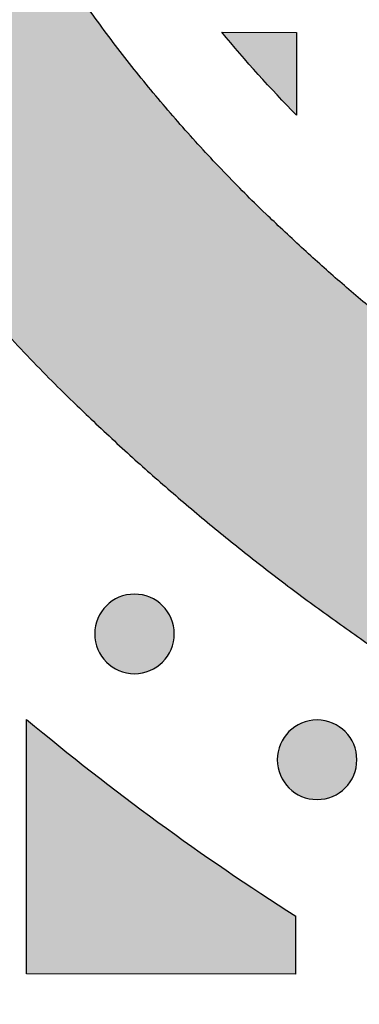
# Model space of a CAD drawing. Header units: millimetres. Extents: x -3873 to -97, y 912 to 4165.
# Tile 132 of 256: x -3537 to -3522, y 1382 to 1426. Entities that reach past the tile are written whole.
import ezdxf

# ---------------------------------------------------------------- set-up
doc = ezdxf.new("R2010")
doc.units = ezdxf.units.MM
doc.layers.add('pattern', color=7, linetype='Continuous', true_color=0x000000)

msp = doc.modelspace()

# ---------------------------------------------------------------- hatches: boundary and pattern name
at = {"layer": 'pattern'}
for points in [[(-3485.043, 1520.891), (-3501.733, 1527.283), (-3503.988, 1526.338), (-3506.224, 1525.337), (-3508.439, 1524.282), (-3510.631, 1523.172), (-3512.799, 1522.008), (-3514.94, 1520.792), (-3517.052, 1519.524), (-3519.134, 1518.204), (-3521.183, 1516.836), (-3523.199, 1515.419), (-3525.178, 1513.954), (-3527.12, 1512.444), (-3529.024, 1510.889), (-3530.886, 1509.292), (-3532.707, 1507.653), (-3534.485, 1505.975), (-3535.621, 1504.853), (-3536.736, 1503.707), (-3537.828, 1502.536), (-3538.897, 1501.342), (-3539.942, 1500.125), (-3540.962, 1498.886), (-3541.957, 1497.625), (-3542.925, 1496.344), (-3543.867, 1495.043), (-3544.782, 1493.723), (-3545.669, 1492.385), (-3546.527, 1491.03), (-3547.357, 1489.658), (-3548.157, 1488.271), (-3548.927, 1486.87), (-3549.668, 1485.455), (-3550.45, 1483.865), (-3551.187, 1482.245), (-3551.878, 1480.597), (-3552.522, 1478.923), (-3553.118, 1477.226), (-3553.664, 1475.507), (-3554.16, 1473.769), (-3554.605, 1472.014), (-3554.998, 1470.244), (-3555.339, 1468.461), (-3555.628, 1466.669), (-3555.864, 1464.868), (-3556.047, 1463.063), (-3556.178, 1461.254), (-3556.256, 1459.445), (-3556.282, 1457.638), (-3556.257, 1455.83), (-3556.181, 1454.021), (-3556.052, 1452.212), (-3555.87, 1450.407), (-3555.636, 1448.606), (-3555.349, 1446.813), (-3555.009, 1445.03), (-3554.618, 1443.26), (-3554.174, 1441.504), (-3553.68, 1439.766), (-3553.135, 1438.047), (-3552.541, 1436.349), (-3551.898, 1434.675), (-3551.208, 1433.026), (-3550.473, 1431.406), (-3549.692, 1429.814), (-3548.953, 1428.399), (-3548.184, 1426.997), (-3547.385, 1425.61), (-3546.556, 1424.237), (-3545.699, 1422.882), (-3544.813, 1421.543), (-3543.9, 1420.222), (-3542.959, 1418.92), (-3541.992, 1417.638), (-3540.998, 1416.377), (-3539.979, 1415.136), (-3538.935, 1413.918), (-3537.867, 1412.723), (-3536.776, 1411.552), (-3535.662, 1410.404), (-3534.527, 1409.281), (-3532.751, 1407.602), (-3530.931, 1405.961), (-3529.07, 1404.362), (-3527.168, 1402.806), (-3525.227, 1401.294), (-3523.249, 1399.828), (-3521.235, 1398.409), (-3519.187, 1397.039), (-3517.106, 1395.718), (-3514.995, 1394.448), (-3512.855, 1393.229), (-3510.688, 1392.064), (-3508.497, 1390.952), (-3506.283, 1389.894), (-3504.048, 1388.892), (-3501.794, 1387.945), (-3485.099, 1394.322), (-3497.278, 1399.063), (-3499.268, 1399.899), (-3501.241, 1400.784), (-3503.196, 1401.718), (-3505.131, 1402.699), (-3507.044, 1403.728), (-3508.933, 1404.804), (-3510.797, 1405.925), (-3512.634, 1407.092), (-3514.442, 1408.302), (-3516.22, 1409.554), (-3517.967, 1410.849), (-3519.681, 1412.184), (-3521.36, 1413.558), (-3523.003, 1414.969), (-3524.609, 1416.418), (-3526.178, 1417.901), (-3527.137, 1418.85), (-3528.079, 1419.82), (-3529.001, 1420.81), (-3529.904, 1421.821), (-3530.787, 1422.851), (-3531.648, 1423.899), (-3532.488, 1424.966), (-3533.306, 1426.049), (-3534.102, 1427.15), (-3534.874, 1428.267), (-3535.623, 1429.398), (-3536.348, 1430.545), (-3537.048, 1431.705), (-3537.723, 1432.878), (-3538.374, 1434.063), (-3538.999, 1435.259), (-3539.624, 1436.535), (-3540.214, 1437.835), (-3540.767, 1439.158), (-3541.282, 1440.502), (-3541.758, 1441.865), (-3542.195, 1443.246), (-3542.591, 1444.644), (-3542.947, 1446.055), (-3543.261, 1447.479), (-3543.533, 1448.913), (-3543.764, 1450.356), (-3543.952, 1451.806), (-3544.097, 1453.26), (-3544.201, 1454.717), (-3544.262, 1456.175), (-3544.282, 1457.633), (-3544.261, 1459.09), (-3544.198, 1460.548), (-3544.093, 1462.005), (-3543.946, 1463.459), (-3543.757, 1464.908), (-3543.526, 1466.351), (-3543.252, 1467.785), (-3542.937, 1469.209), (-3542.58, 1470.62), (-3542.183, 1472.017), (-3541.745, 1473.398), (-3541.267, 1474.761), (-3540.751, 1476.104), (-3540.197, 1477.426), (-3539.606, 1478.726), (-3538.979, 1480.001), (-3538.353, 1481.197), (-3537.702, 1482.381), (-3537.025, 1483.554), (-3536.324, 1484.713), (-3535.598, 1485.859), (-3534.849, 1486.99), (-3534.075, 1488.106), (-3533.279, 1489.206), (-3532.46, 1490.289), (-3531.619, 1491.355), (-3530.756, 1492.403), (-3529.873, 1493.432), (-3528.969, 1494.441), (-3528.046, 1495.431), (-3527.104, 1496.4), (-3526.143, 1497.349), (-3524.574, 1498.83), (-3522.966, 1500.277), (-3521.321, 1501.687), (-3519.641, 1503.06), (-3517.926, 1504.393), (-3516.179, 1505.686), (-3514.399, 1506.937), (-3512.59, 1508.146), (-3510.752, 1509.31), (-3508.887, 1510.43), (-3506.997, 1511.504), (-3505.083, 1512.531), (-3503.147, 1513.511), (-3501.191, 1514.443), (-3499.217, 1515.327), (-3497.227, 1516.161)], [(-3527.962, 1425.825), (-3524.635, 1425.822), (-3524.639, 1422.131), (-3525.497, 1423.029), (-3526.337, 1423.945), (-3527.159, 1424.877)], [(-3530.601, 1397.74), (-3530.629, 1397.713), (-3530.659, 1397.686), (-3530.688, 1397.659), (-3530.719, 1397.633), (-3530.751, 1397.607), (-3530.783, 1397.582), (-3530.817, 1397.557), (-3530.851, 1397.533), (-3530.886, 1397.51), (-3530.921, 1397.487), (-3530.958, 1397.465), (-3530.995, 1397.444), (-3531.033, 1397.423), (-3531.072, 1397.404), (-3531.111, 1397.385), (-3531.152, 1397.367), (-3531.192, 1397.35), (-3531.234, 1397.334), (-3531.276, 1397.319), (-3531.318, 1397.305), (-3531.361, 1397.292), (-3531.405, 1397.28), (-3531.448, 1397.269), (-3531.493, 1397.259), (-3531.537, 1397.25), (-3531.582, 1397.243), (-3531.628, 1397.236), (-3531.673, 1397.231), (-3531.719, 1397.227), (-3531.765, 1397.224), (-3531.81, 1397.222), (-3531.856, 1397.222), (-3531.902, 1397.222), (-3531.948, 1397.224), (-3531.994, 1397.227), (-3532.04, 1397.231), (-3532.085, 1397.237), (-3532.13, 1397.243), (-3532.175, 1397.251), (-3532.22, 1397.26), (-3532.264, 1397.27), (-3532.308, 1397.281), (-3532.352, 1397.293), (-3532.395, 1397.306), (-3532.437, 1397.32), (-3532.479, 1397.335), (-3532.52, 1397.351), (-3532.561, 1397.368), (-3532.601, 1397.386), (-3532.64, 1397.405), (-3532.679, 1397.425), (-3532.717, 1397.445), (-3532.754, 1397.467), (-3532.791, 1397.489), (-3532.827, 1397.511), (-3532.861, 1397.535), (-3532.896, 1397.559), (-3532.929, 1397.584), (-3532.961, 1397.609), (-3532.993, 1397.635), (-3533.024, 1397.661), (-3533.053, 1397.688), (-3533.082, 1397.715), (-3533.111, 1397.742), (-3533.138, 1397.771), (-3533.165, 1397.8), (-3533.192, 1397.83), (-3533.218, 1397.86), (-3533.244, 1397.892), (-3533.269, 1397.924), (-3533.294, 1397.958), (-3533.318, 1397.992), (-3533.341, 1398.027), (-3533.364, 1398.063), (-3533.386, 1398.099), (-3533.407, 1398.136), (-3533.427, 1398.174), (-3533.447, 1398.213), (-3533.466, 1398.253), (-3533.484, 1398.293), (-3533.501, 1398.333), (-3533.517, 1398.375), (-3533.532, 1398.417), (-3533.546, 1398.459), (-3533.559, 1398.502), (-3533.571, 1398.546), (-3533.582, 1398.59), (-3533.592, 1398.634), (-3533.601, 1398.679), (-3533.608, 1398.724), (-3533.615, 1398.769), (-3533.62, 1398.814), (-3533.624, 1398.86), (-3533.627, 1398.906), (-3533.629, 1398.952), (-3533.629, 1398.997), (-3533.629, 1399.043), (-3533.627, 1399.089), (-3533.624, 1399.135), (-3533.619, 1399.181), (-3533.614, 1399.226), (-3533.608, 1399.271), (-3533.6, 1399.316), (-3533.591, 1399.361), (-3533.581, 1399.405), (-3533.57, 1399.449), (-3533.558, 1399.493), (-3533.545, 1399.536), (-3533.531, 1399.578), (-3533.516, 1399.62), (-3533.5, 1399.661), (-3533.483, 1399.702), (-3533.465, 1399.742), (-3533.446, 1399.782), (-3533.426, 1399.82), (-3533.405, 1399.858), (-3533.384, 1399.896), (-3533.362, 1399.932), (-3533.339, 1399.968), (-3533.316, 1400.003), (-3533.292, 1400.037), (-3533.267, 1400.07), (-3533.242, 1400.102), (-3533.216, 1400.134), (-3533.19, 1400.165), (-3533.163, 1400.195), (-3533.136, 1400.224), (-3533.108, 1400.252), (-3533.08, 1400.279), (-3533.051, 1400.306), (-3533.021, 1400.333), (-3532.99, 1400.359), (-3532.959, 1400.385), (-3532.926, 1400.41), (-3532.893, 1400.435), (-3532.859, 1400.459), (-3532.824, 1400.482), (-3532.788, 1400.505), (-3532.752, 1400.527), (-3532.714, 1400.548), (-3532.676, 1400.569), (-3532.638, 1400.588), (-3532.598, 1400.607), (-3532.558, 1400.625), (-3532.517, 1400.642), (-3532.476, 1400.658), (-3532.434, 1400.673), (-3532.392, 1400.687), (-3532.349, 1400.7), (-3532.305, 1400.712), (-3532.261, 1400.723), (-3532.217, 1400.733), (-3532.172, 1400.742), (-3532.127, 1400.749), (-3532.082, 1400.756), (-3532.037, 1400.761), (-3531.991, 1400.765), (-3531.945, 1400.768), (-3531.899, 1400.77), (-3531.853, 1400.77), (-3531.807, 1400.77), (-3531.761, 1400.768), (-3531.716, 1400.765), (-3531.67, 1400.761), (-3531.625, 1400.755), (-3531.579, 1400.749), (-3531.534, 1400.741), (-3531.49, 1400.732), (-3531.445, 1400.722), (-3531.402, 1400.711), (-3531.358, 1400.699), (-3531.315, 1400.686), (-3531.273, 1400.672), (-3531.231, 1400.657), (-3531.189, 1400.641), (-3531.149, 1400.624), (-3531.109, 1400.606), (-3531.069, 1400.587), (-3531.031, 1400.567), (-3530.993, 1400.547), (-3530.955, 1400.525), (-3530.919, 1400.503), (-3530.883, 1400.48), (-3530.848, 1400.457), (-3530.814, 1400.433), (-3530.781, 1400.408), (-3530.748, 1400.383), (-3530.717, 1400.357), (-3530.686, 1400.331), (-3530.656, 1400.304), (-3530.627, 1400.277), (-3530.599, 1400.249), (-3530.572, 1400.221), (-3530.544, 1400.192), (-3530.518, 1400.162), (-3530.492, 1400.132), (-3530.466, 1400.1), (-3530.441, 1400.067), (-3530.416, 1400.034), (-3530.392, 1400), (-3530.369, 1399.965), (-3530.346, 1399.929), (-3530.324, 1399.893), (-3530.303, 1399.856), (-3530.282, 1399.818), (-3530.263, 1399.779), (-3530.244, 1399.739), (-3530.226, 1399.699), (-3530.209, 1399.658), (-3530.193, 1399.617), (-3530.178, 1399.575), (-3530.164, 1399.533), (-3530.151, 1399.49), (-3530.139, 1399.446), (-3530.128, 1399.402), (-3530.118, 1399.358), (-3530.109, 1399.313), (-3530.102, 1399.268), (-3530.095, 1399.223), (-3530.09, 1399.178), (-3530.086, 1399.132), (-3530.083, 1399.086), (-3530.081, 1399.04), (-3530.081, 1398.994), (-3530.081, 1398.948), (-3530.083, 1398.903), (-3530.086, 1398.857), (-3530.09, 1398.811), (-3530.096, 1398.766), (-3530.102, 1398.72), (-3530.11, 1398.676), (-3530.119, 1398.631), (-3530.128, 1398.587), (-3530.139, 1398.543), (-3530.151, 1398.499), (-3530.165, 1398.456), (-3530.179, 1398.414), (-3530.194, 1398.372), (-3530.21, 1398.331), (-3530.227, 1398.29), (-3530.245, 1398.25), (-3530.264, 1398.21), (-3530.284, 1398.172), (-3530.304, 1398.134), (-3530.325, 1398.096), (-3530.348, 1398.06), (-3530.37, 1398.024), (-3530.394, 1397.989), (-3530.418, 1397.955), (-3530.443, 1397.922), (-3530.468, 1397.89), (-3530.494, 1397.858), (-3530.52, 1397.827), (-3530.547, 1397.797), (-3530.574, 1397.768)], [(-3524.67, 1386.414), (-3524.672, 1383.823), (-3536.672, 1383.833), (-3536.662, 1395.185), (-3533.773, 1392.848), (-3530.808, 1390.605), (-3527.772, 1388.459)], [(-3522.463, 1392.129), (-3522.491, 1392.102), (-3522.52, 1392.075), (-3522.55, 1392.048), (-3522.581, 1392.022), (-3522.612, 1391.996), (-3522.645, 1391.971), (-3522.678, 1391.946), (-3522.712, 1391.922), (-3522.747, 1391.899), (-3522.783, 1391.876), (-3522.819, 1391.854), (-3522.857, 1391.833), (-3522.895, 1391.812), (-3522.934, 1391.793), (-3522.973, 1391.774), (-3523.013, 1391.756), (-3523.054, 1391.739), (-3523.095, 1391.723), (-3523.137, 1391.708), (-3523.18, 1391.694), (-3523.223, 1391.681), (-3523.266, 1391.669), (-3523.31, 1391.658), (-3523.354, 1391.648), (-3523.399, 1391.639), (-3523.444, 1391.632), (-3523.489, 1391.625), (-3523.535, 1391.62), (-3523.58, 1391.616), (-3523.626, 1391.613), (-3523.672, 1391.611), (-3523.718, 1391.611), (-3523.764, 1391.611), (-3523.81, 1391.613), (-3523.856, 1391.616), (-3523.901, 1391.62), (-3523.947, 1391.626), (-3523.992, 1391.632), (-3524.037, 1391.64), (-3524.081, 1391.649), (-3524.126, 1391.658), (-3524.17, 1391.669), (-3524.213, 1391.682), (-3524.256, 1391.695), (-3524.299, 1391.709), (-3524.34, 1391.724), (-3524.382, 1391.74), (-3524.423, 1391.757), (-3524.463, 1391.775), (-3524.502, 1391.794), (-3524.541, 1391.814), (-3524.579, 1391.834), (-3524.616, 1391.856), (-3524.652, 1391.878), (-3524.688, 1391.9), (-3524.723, 1391.924), (-3524.757, 1391.948), (-3524.79, 1391.973), (-3524.823, 1391.998), (-3524.854, 1392.024), (-3524.885, 1392.05), (-3524.915, 1392.077), (-3524.944, 1392.104), (-3524.972, 1392.131), (-3525, 1392.16), (-3525.027, 1392.189), (-3525.053, 1392.218), (-3525.08, 1392.249), (-3525.105, 1392.281), (-3525.131, 1392.313), (-3525.155, 1392.347), (-3525.179, 1392.381), (-3525.203, 1392.416), (-3525.225, 1392.451), (-3525.247, 1392.488), (-3525.269, 1392.525), (-3525.289, 1392.563), (-3525.309, 1392.602), (-3525.327, 1392.641), (-3525.345, 1392.682), (-3525.362, 1392.722), (-3525.378, 1392.764), (-3525.393, 1392.806), (-3525.408, 1392.848), (-3525.421, 1392.891), (-3525.433, 1392.935), (-3525.444, 1392.979), (-3525.453, 1393.023), (-3525.462, 1393.067), (-3525.47, 1393.112), (-3525.476, 1393.158), (-3525.481, 1393.203), (-3525.485, 1393.249), (-3525.488, 1393.295), (-3525.49, 1393.34), (-3525.491, 1393.386), (-3525.49, 1393.432), (-3525.488, 1393.478), (-3525.485, 1393.524), (-3525.481, 1393.57), (-3525.476, 1393.615), (-3525.469, 1393.66), (-3525.462, 1393.705), (-3525.453, 1393.75), (-3525.443, 1393.794), (-3525.432, 1393.838), (-3525.42, 1393.882), (-3525.407, 1393.925), (-3525.392, 1393.967), (-3525.377, 1394.009), (-3525.361, 1394.05), (-3525.344, 1394.091), (-3525.326, 1394.131), (-3525.307, 1394.17), (-3525.288, 1394.209), (-3525.267, 1394.247), (-3525.246, 1394.284), (-3525.224, 1394.321), (-3525.201, 1394.357), (-3525.177, 1394.392), (-3525.153, 1394.426), (-3525.129, 1394.459), (-3525.103, 1394.491), (-3525.078, 1394.523), (-3525.051, 1394.554), (-3525.025, 1394.583), (-3524.997, 1394.612), (-3524.97, 1394.641), (-3524.942, 1394.668), (-3524.913, 1394.695), (-3524.883, 1394.722), (-3524.852, 1394.748), (-3524.82, 1394.774), (-3524.788, 1394.799), (-3524.755, 1394.824), (-3524.72, 1394.848), (-3524.686, 1394.871), (-3524.65, 1394.894), (-3524.613, 1394.916), (-3524.576, 1394.937), (-3524.538, 1394.957), (-3524.499, 1394.977), (-3524.46, 1394.996), (-3524.42, 1395.014), (-3524.379, 1395.031), (-3524.338, 1395.047), (-3524.296, 1395.062), (-3524.253, 1395.076), (-3524.21, 1395.089), (-3524.167, 1395.101), (-3524.123, 1395.112), (-3524.078, 1395.122), (-3524.034, 1395.131), (-3523.989, 1395.138), (-3523.944, 1395.145), (-3523.898, 1395.15), (-3523.852, 1395.154), (-3523.807, 1395.157), (-3523.761, 1395.159), (-3523.715, 1395.159), (-3523.669, 1395.159), (-3523.623, 1395.157), (-3523.577, 1395.154), (-3523.532, 1395.15), (-3523.486, 1395.144), (-3523.441, 1395.138), (-3523.396, 1395.13), (-3523.351, 1395.121), (-3523.307, 1395.111), (-3523.263, 1395.1), (-3523.22, 1395.088), (-3523.177, 1395.075), (-3523.134, 1395.061), (-3523.092, 1395.046), (-3523.051, 1395.03), (-3523.01, 1395.013), (-3522.97, 1394.995), (-3522.931, 1394.976), (-3522.892, 1394.956), (-3522.854, 1394.936), (-3522.817, 1394.914), (-3522.78, 1394.892), (-3522.745, 1394.869), (-3522.71, 1394.846), (-3522.676, 1394.822), (-3522.642, 1394.797), (-3522.61, 1394.772), (-3522.578, 1394.746), (-3522.548, 1394.72), (-3522.518, 1394.693), (-3522.489, 1394.666), (-3522.461, 1394.638), (-3522.433, 1394.61), (-3522.406, 1394.581), (-3522.379, 1394.551), (-3522.353, 1394.521), (-3522.327, 1394.489), (-3522.302, 1394.456), (-3522.278, 1394.423), (-3522.254, 1394.389), (-3522.23, 1394.354), (-3522.207, 1394.318), (-3522.185, 1394.282), (-3522.164, 1394.244), (-3522.144, 1394.206), (-3522.124, 1394.168), (-3522.105, 1394.128), (-3522.087, 1394.088), (-3522.07, 1394.047), (-3522.054, 1394.006), (-3522.039, 1393.964), (-3522.025, 1393.922), (-3522.012, 1393.879), (-3522, 1393.835), (-3521.989, 1393.791), (-3521.979, 1393.747), (-3521.971, 1393.702), (-3521.963, 1393.657), (-3521.957, 1393.612), (-3521.951, 1393.567), (-3521.947, 1393.521), (-3521.944, 1393.475), (-3521.943, 1393.429), (-3521.942, 1393.383), (-3521.943, 1393.337), (-3521.945, 1393.292), (-3521.948, 1393.246), (-3521.952, 1393.2), (-3521.957, 1393.155), (-3521.964, 1393.109), (-3521.971, 1393.064), (-3521.98, 1393.02), (-3521.99, 1392.976), (-3522.001, 1392.932), (-3522.013, 1392.888), (-3522.026, 1392.845), (-3522.04, 1392.803), (-3522.055, 1392.761), (-3522.072, 1392.719), (-3522.089, 1392.679), (-3522.107, 1392.639), (-3522.125, 1392.599), (-3522.145, 1392.561), (-3522.166, 1392.523), (-3522.187, 1392.485), (-3522.209, 1392.449), (-3522.232, 1392.413), (-3522.255, 1392.378), (-3522.279, 1392.344), (-3522.304, 1392.311), (-3522.329, 1392.278), (-3522.355, 1392.247), (-3522.381, 1392.216), (-3522.408, 1392.186), (-3522.435, 1392.157)]]:
    msp.add_hatch(color=256, dxfattribs=at).paths.add_polyline_path(points, flags=0)

# ---------------------------------------------------------------- linework, layer by layer
for points in [[(-3527.962, 1425.825), (-3524.635, 1425.822), (-3524.639, 1422.131)], [(-3524.67, 1386.414), (-3524.672, 1383.823), (-3536.672, 1383.833), (-3536.662, 1395.185)]]:
    msp.add_lwpolyline(points, dxfattribs=at)
at = {"layer": 'pattern', "extrusion": (0, 0, -1)}
for centre in [(3531.855, 1398.996), (3523.716, 1393.385)]:
    msp.add_circle(centre, 1.774, dxfattribs=at)
at = {"layer": 'pattern'}
for centre, radius, start, end in [((-3328.015, 1457.185), 250.09, 180.39355, 218.47457), ((-3463.228, 1483.003), 114.475, 230.09737, 237.53904)]:
    msp.add_arc(centre, radius, start, end, dxfattribs=at)
at = {"layer": 'pattern', "extrusion": (0, 0, -1)}
msp.add_arc((3480.515, 1465.157), 61.629, 315.72147, 320.34227, dxfattribs=at)
at = {"layer": 'pattern'}
for points, weights, knots in [([(-3556.282, 1457.638), (-3556.295, 1442.781), (-3549.692, 1429.814), (-3543.821, 1418.284), (-3534.527, 1409.281), (-3520.232, 1395.435), (-3501.794, 1387.945)], [1, 0.972296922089, 1, 0.986392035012, 1, 0.981658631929, 1], [-703.584068, -703.584068, -703.584068, -675.024479, -675.024479, -649.38202, -649.38202, -610.068407, -610.068407, -610.068407]), ([(-3485.099, 1394.322), (-3491.223, 1396.603), (-3497.278, 1399.063), (-3513.557, 1405.675), (-3526.178, 1417.901), (-3534.035, 1425.512), (-3538.999, 1435.259), (-3544.291, 1445.653), (-3544.282, 1457.633)], [1, 0.999892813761, 1, 0.98165863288, 1, 0.986392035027, 1, 0.972308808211, 1], [-592.196689, -592.196689, -592.196689, -579.126944, -579.126944, -544.417043, -544.417043, -522.738427, -522.738427, -499.846142, -499.846142, -499.846142])]:
    msp.add_rational_spline(points, weights, degree=2, knots=knots, dxfattribs=at)

doc.saveas('drawing.dxf')
